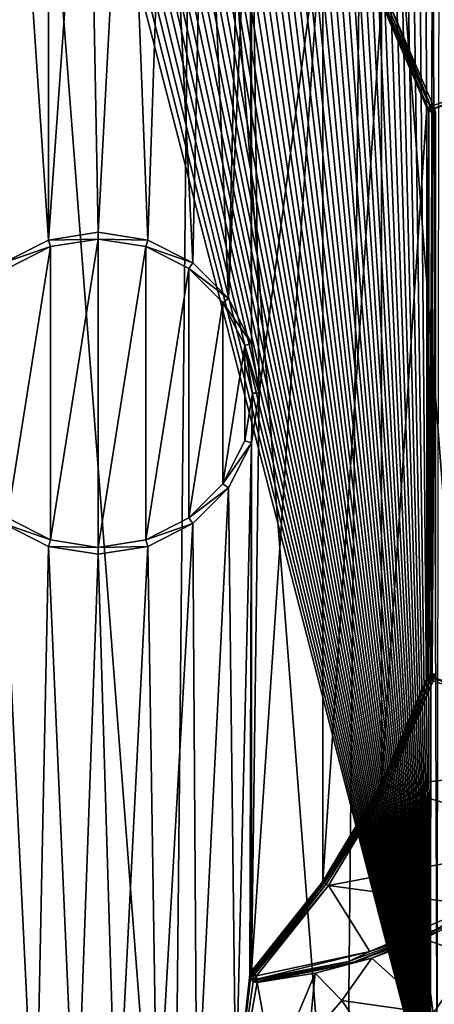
# Model space of a CAD drawing. Extents: x 0 to 500, y -78 to 1266.
# Tile 27 of 197: x 101 to 113, y -63 to -34. Entities that reach past the tile are written whole.
import ezdxf

# ---------------------------------------------------------------- set-up
doc = ezdxf.new("R2010")
doc.units = 0
doc.header["$LTSCALE"] = 65.185185
for name, color, linetype in [('277', 7, 'CONTINUOUS'), ('278', 7, 'CONTINUOUS'), ('282', 7, 'CONTINUOUS'), ('315', 7, 'CONTINUOUS'), ('316', 7, 'CONTINUOUS'), ('317', 7, 'CONTINUOUS'), ('318', 7, 'CONTINUOUS'), ('319', 7, 'CONTINUOUS'), ('321', 7, 'CONTINUOUS'), ('323', 7, 'CONTINUOUS'), ('329', 7, 'CONTINUOUS'), ('331', 7, 'CONTINUOUS'), ('332', 7, 'CONTINUOUS'), ('338', 7, 'CONTINUOUS'), ('342', 7, 'CONTINUOUS'), ('349', 7, 'CONTINUOUS'), ('351', 7, 'CONTINUOUS'), ('352', 7, 'CONTINUOUS'), ('353', 7, 'CONTINUOUS'), ('373', 7, 'CONTINUOUS'), ('374', 7, 'CONTINUOUS'), ('375', 7, 'CONTINUOUS'), ('376', 7, 'CONTINUOUS'), ('377', 7, 'CONTINUOUS'), ('379', 7, 'CONTINUOUS'), ('403', 7, 'CONTINUOUS')]:
    doc.layers.add(name, color=color, linetype=linetype)

msp = doc.modelspace()

# ---------------------------------------------------------------- linework, layer by layer
at = {"layer": '277', "color": 7, "linetype": 'CONTINUOUS'}
for points in [[(100.604, -16.006), (100, -76), (105.176, -75.55), (100.604, -16.006)], [(100.604, -16.006), (105.176, -75.55), (105.77, -16.56), (100.604, -16.006)], [(105.176, -75.55), (110.198, -74.214), (105.77, -16.56), (105.176, -75.55)], [(110.198, -74.214), (110.763, -17.997), (105.77, -16.56), (110.198, -74.214)], [(110.198, -74.214), (114.913, -72.031), (110.763, -17.997), (110.198, -74.214)], [(114.913, -72.031), (115.434, -20.275), (110.763, -17.997), (114.913, -72.031)]]:
    msp.add_3dface(points, dxfattribs=at)
at = {"layer": '278', "color": 7, "linetype": 'CONTINUOUS'}
for points in [[(101.548, -40.53, -19), (100.237, -41.198, -19), (100.443, -24.004, -19), (101.548, -40.53, -19)], [(101.562, -24.084, -19), (101.548, -40.53, -19), (100.443, -24.004, -19), (101.562, -24.084, -19)], [(102.696, -24.281, -19), (101.548, -40.53, -19), (101.562, -24.084, -19), (102.696, -24.281, -19)], [(103, -40.3, -19), (101.548, -40.53, -19), (102.696, -24.281, -19), (103, -40.3, -19)], [(103.835, -24.598, -19), (103, -40.3, -19), (102.696, -24.281, -19), (103.835, -24.598, -19)], [(104.452, -40.53, -19), (103, -40.3, -19), (103.835, -24.598, -19), (104.452, -40.53, -19)], [(104.971, -25.039, -19), (104.452, -40.53, -19), (103.835, -24.598, -19), (104.971, -25.039, -19)], [(105.763, -41.198, -19), (104.452, -40.53, -19), (104.971, -25.039, -19), (105.763, -41.198, -19)], [(106.09, -25.605, -19), (105.763, -41.198, -19), (104.971, -25.039, -19), (106.09, -25.605, -19)], [(106.802, -42.237, -19), (105.763, -41.198, -19), (106.09, -25.605, -19), (106.802, -42.237, -19)], [(107.182, -26.297, -19), (106.802, -42.237, -19), (106.09, -25.605, -19), (107.182, -26.297, -19)], [(107.424, -28.026, -19), (106.802, -42.237, -19), (107.182, -26.297, -19), (107.424, -28.026, -19)], [(107.47, -43.548, -19), (106.802, -42.237, -19), (107.424, -28.026, -19), (107.47, -43.548, -19)], [(107.474, -28.135, -19), (107.47, -43.548, -19), (107.424, -28.026, -19), (107.474, -28.135, -19)], [(107.7, -45, -19), (107.47, -43.548, -19), (107.474, -28.135, -19), (107.7, -45, -19)], [(109.557, -30.744, -19), (107.7, -45, -19), (107.474, -28.135, -19), (109.557, -30.744, -19)], [(107.7, -45, -19), (109.557, -30.744, -19), (107.474, -61.865, -19), (107.7, -45, -19)], [(107.474, -61.865, -19), (109.557, -30.744, -19), (109.557, -59.256, -19), (107.474, -61.865, -19)], [(109.557, -30.744, -19), (111.273, -33.607, -19), (109.557, -59.256, -19), (109.557, -30.744, -19)], [(109.557, -59.256, -19), (111.273, -33.607, -19), (111.273, -56.393, -19), (109.557, -59.256, -19)], [(111.273, -33.607, -19), (112.593, -36.673, -19), (111.273, -56.393, -19), (111.273, -33.607, -19)], [(111.273, -56.393, -19), (112.593, -36.673, -19), (112.593, -53.327, -19), (111.273, -56.393, -19)], [(112.593, -36.673, -19), (112.651, -36.758, -19), (112.593, -53.327, -19), (112.593, -36.673, -19)], [(112.593, -53.327, -19), (112.651, -36.758, -19), (112.651, -53.242, -19), (112.593, -53.327, -19)], [(112.651, -36.758, -19), (112.744, -36.803, -19), (112.651, -53.242, -19), (112.651, -36.758, -19)], [(112.651, -53.242, -19), (112.744, -36.803, -19), (112.744, -53.197, -19), (112.651, -53.242, -19)], [(112.744, -36.803, -19), (112.846, -36.796, -19), (112.744, -53.197, -19), (112.744, -36.803, -19)], [(112.744, -53.197, -19), (112.846, -36.796, -19), (112.846, -53.204, -19), (112.744, -53.197, -19)], [(101.609, -40.72, -19), (103, -40.5, -19), (101.609, -49.28, -19), (101.609, -40.72, -19)], [(101.609, -49.28, -19), (103, -40.5, -19), (103, -49.5, -19), (101.609, -49.28, -19)], [(103, -40.5, -19), (104.391, -40.72, -19), (103, -49.5, -19), (103, -40.5, -19)], [(100.355, -41.359, -19), (101.609, -40.72, -19), (100.355, -48.641, -19), (100.355, -41.359, -19)], [(100.355, -48.641, -19), (101.609, -40.72, -19), (101.609, -49.28, -19), (100.355, -48.641, -19)], [(103, -49.5, -19), (104.391, -40.72, -19), (104.391, -49.28, -19), (103, -49.5, -19)], [(104.391, -40.72, -19), (105.645, -41.359, -19), (104.391, -49.28, -19), (104.391, -40.72, -19)], [(104.391, -49.28, -19), (105.645, -41.359, -19), (105.645, -48.641, -19), (104.391, -49.28, -19)], [(105.645, -41.359, -19), (106.641, -42.355, -19), (105.645, -48.641, -19), (105.645, -41.359, -19)], [(105.645, -48.641, -19), (106.641, -42.355, -19), (106.641, -47.645, -19), (105.645, -48.641, -19)], [(106.641, -42.355, -19), (107.28, -43.609, -19), (106.641, -47.645, -19), (106.641, -42.355, -19)], [(106.641, -47.645, -19), (107.28, -43.609, -19), (107.28, -46.391, -19), (106.641, -47.645, -19)], [(107.28, -43.609, -19), (107.5, -45, -19), (107.28, -46.391, -19), (107.28, -43.609, -19)], [(107.47, -46.452, -19), (107.7, -45, -19), (107.474, -61.865, -19), (107.47, -46.452, -19)], [(106.802, -47.763, -19), (107.47, -46.452, -19), (107.021, -65.683, -19), (106.802, -47.763, -19)], [(107.021, -65.683, -19), (107.47, -46.452, -19), (107.424, -61.974, -19), (107.021, -65.683, -19)], [(107.424, -61.974, -19), (107.47, -46.452, -19), (107.474, -61.865, -19), (107.424, -61.974, -19)], [(105.763, -48.802, -19), (106.802, -47.763, -19), (105.883, -66.403, -19), (105.763, -48.802, -19)], [(105.883, -66.403, -19), (106.802, -47.763, -19), (107.021, -65.683, -19), (105.883, -66.403, -19)], [(100, -68, -19), (100.237, -48.802, -19), (101.166, -67.939, -19), (100, -68, -19)], [(100.237, -48.802, -19), (101.548, -49.47, -19), (101.166, -67.939, -19), (100.237, -48.802, -19)], [(104.452, -49.47, -19), (105.763, -48.802, -19), (104.717, -66.987, -19), (104.452, -49.47, -19)], [(104.717, -66.987, -19), (105.763, -48.802, -19), (105.883, -66.403, -19), (104.717, -66.987, -19)], [(101.166, -67.939, -19), (101.548, -49.47, -19), (102.347, -67.752, -19), (101.166, -67.939, -19)], [(101.548, -49.47, -19), (103, -49.7, -19), (102.347, -67.752, -19), (101.548, -49.47, -19)], [(102.347, -67.752, -19), (103, -49.7, -19), (103.534, -67.436, -19), (102.347, -67.752, -19)], [(103, -49.7, -19), (104.452, -49.47, -19), (103.534, -67.436, -19), (103, -49.7, -19)], [(103.534, -67.436, -19), (104.452, -49.47, -19), (104.717, -66.987, -19), (103.534, -67.436, -19)], [(110.986, -61.486, -19), (110.109, -62.728, -19), (109.332, -61.925, -19), (110.986, -61.486, -19)], [(107.444, -62.091, -19), (107.021, -65.683, -19), (107.424, -61.974, -19), (107.444, -62.091, -19)], [(109.332, -61.925, -19), (108.114, -64.829, -19), (107.644, -62.199, -19), (109.332, -61.925, -19)], [(109.148, -63.842, -19), (108.114, -64.829, -19), (109.332, -61.925, -19), (109.148, -63.842, -19)], [(110.109, -62.728, -19), (109.148, -63.842, -19), (109.332, -61.925, -19), (110.109, -62.728, -19)], [(107.527, -62.176, -19), (107.021, -65.683, -19), (107.444, -62.091, -19), (107.527, -62.176, -19)], [(107.644, -62.199, -19), (107.021, -65.683, -19), (107.527, -62.176, -19), (107.644, -62.199, -19)], [(108.114, -64.829, -19), (107.021, -65.683, -19), (107.644, -62.199, -19), (108.114, -64.829, -19)]]:
    msp.add_3dface(points, dxfattribs=at)
at = {"layer": '282', "color": 7, "linetype": 'CONTINUOUS'}
for points in [[(113.996, -60.2, -18.838), (113.91, -61.431, -18.748), (112.498, -60.925, -18.958), (113.996, -60.2, -18.838)], [(112.774, -63.109, -18.758), (110.986, -61.486, -19), (112.498, -60.925, -18.958), (112.774, -63.109, -18.758)], [(113.91, -61.431, -18.748), (112.774, -63.109, -18.758), (112.498, -60.925, -18.958), (113.91, -61.431, -18.748)], [(110.109, -62.728, -19), (110.986, -61.486, -19), (112.774, -63.109, -18.758), (110.109, -62.728, -19)], [(113.91, -61.431, -18.748), (114.977, -64.058, -18.026), (112.774, -63.109, -18.758), (113.91, -61.431, -18.748)], [(109.148, -63.842, -19), (110.109, -62.728, -19), (111.446, -64.685, -18.768), (109.148, -63.842, -19)], [(110.109, -62.728, -19), (112.774, -63.109, -18.758), (111.446, -64.685, -18.768), (110.109, -62.728, -19)]]:
    msp.add_3dface(points, dxfattribs=at)
at = {"layer": '315', "color": 7, "linetype": 'CONTINUOUS'}
for points in [[(103, -40.3, -18.8), (103, -40.5, -18.8), (101.548, -40.53, -18.8), (103, -40.3, -18.8)], [(103, -40.5, -18.8), (101.609, -40.72, -18.8), (101.548, -40.53, -18.8), (103, -40.5, -18.8)], [(104.452, -40.53, -18.8), (103, -40.5, -18.8), (103, -40.3, -18.8), (104.452, -40.53, -18.8)], [(104.391, -40.72, -18.8), (103, -40.5, -18.8), (104.452, -40.53, -18.8), (104.391, -40.72, -18.8)], [(101.548, -40.53, -18.8), (101.609, -40.72, -18.8), (100.237, -41.198, -18.8), (101.548, -40.53, -18.8)], [(101.609, -40.72, -18.8), (100.355, -41.359, -18.8), (100.237, -41.198, -18.8), (101.609, -40.72, -18.8)], [(105.763, -41.198, -18.8), (104.391, -40.72, -18.8), (104.452, -40.53, -18.8), (105.763, -41.198, -18.8)], [(105.645, -41.359, -18.8), (104.391, -40.72, -18.8), (105.763, -41.198, -18.8), (105.645, -41.359, -18.8)], [(106.802, -42.237, -18.8), (105.645, -41.359, -18.8), (105.763, -41.198, -18.8), (106.802, -42.237, -18.8)], [(106.641, -42.355, -18.8), (105.645, -41.359, -18.8), (106.802, -42.237, -18.8), (106.641, -42.355, -18.8)], [(107.47, -43.548, -18.8), (106.641, -42.355, -18.8), (106.802, -42.237, -18.8), (107.47, -43.548, -18.8)], [(107.28, -43.609, -18.8), (106.641, -42.355, -18.8), (107.47, -43.548, -18.8), (107.28, -43.609, -18.8)], [(107.7, -45, -18.8), (107.28, -43.609, -18.8), (107.47, -43.548, -18.8), (107.7, -45, -18.8)], [(107.5, -45, -18.8), (107.28, -43.609, -18.8), (107.7, -45, -18.8), (107.5, -45, -18.8)], [(107.28, -46.391, -18.8), (107.5, -45, -18.8), (107.47, -46.452, -18.8), (107.28, -46.391, -18.8)], [(107.47, -46.452, -18.8), (107.5, -45, -18.8), (107.7, -45, -18.8), (107.47, -46.452, -18.8)], [(106.641, -47.645, -18.8), (107.28, -46.391, -18.8), (107.47, -46.452, -18.8), (106.641, -47.645, -18.8)], [(106.802, -47.763, -18.8), (106.641, -47.645, -18.8), (107.47, -46.452, -18.8), (106.802, -47.763, -18.8)], [(105.645, -48.641, -18.8), (106.641, -47.645, -18.8), (106.802, -47.763, -18.8), (105.645, -48.641, -18.8)], [(105.763, -48.802, -18.8), (105.645, -48.641, -18.8), (106.802, -47.763, -18.8), (105.763, -48.802, -18.8)], [(100.355, -48.641, -18.8), (101.609, -49.28, -18.8), (100.237, -48.802, -18.8), (100.355, -48.641, -18.8)], [(100.237, -48.802, -18.8), (101.609, -49.28, -18.8), (101.548, -49.47, -18.8), (100.237, -48.802, -18.8)], [(104.391, -49.28, -18.8), (105.645, -48.641, -18.8), (105.763, -48.802, -18.8), (104.391, -49.28, -18.8)], [(104.452, -49.47, -18.8), (104.391, -49.28, -18.8), (105.763, -48.802, -18.8), (104.452, -49.47, -18.8)], [(101.609, -49.28, -18.8), (103, -49.5, -18.8), (101.548, -49.47, -18.8), (101.609, -49.28, -18.8)], [(103, -49.5, -18.8), (104.391, -49.28, -18.8), (104.452, -49.47, -18.8), (103, -49.5, -18.8)], [(101.548, -49.47, -18.8), (103, -49.5, -18.8), (103, -49.7, -18.8), (101.548, -49.47, -18.8)], [(103, -49.7, -18.8), (103, -49.5, -18.8), (104.452, -49.47, -18.8), (103, -49.7, -18.8)]]:
    msp.add_3dface(points, dxfattribs=at)
at = {"layer": '316', "color": 7, "linetype": 'CONTINUOUS'}
for points in [[(107.28, -46.391, -19), (107.5, -45, -19), (107.28, -46.391, -18.8), (107.28, -46.391, -19)], [(107.5, -45, -19), (107.5, -45, -18.8), (107.28, -46.391, -18.8), (107.5, -45, -19)], [(106.641, -47.645, -19), (107.28, -46.391, -19), (106.641, -47.645, -18.8), (106.641, -47.645, -19)], [(107.28, -46.391, -19), (107.28, -46.391, -18.8), (106.641, -47.645, -18.8), (107.28, -46.391, -19)], [(105.645, -48.641, -19), (106.641, -47.645, -19), (105.645, -48.641, -18.8), (105.645, -48.641, -19)], [(106.641, -47.645, -19), (106.641, -47.645, -18.8), (105.645, -48.641, -18.8), (106.641, -47.645, -19)], [(100.355, -48.641, -19), (101.609, -49.28, -19), (100.355, -48.641, -18.8), (100.355, -48.641, -19)], [(101.609, -49.28, -19), (101.609, -49.28, -18.8), (100.355, -48.641, -18.8), (101.609, -49.28, -19)], [(104.391, -49.28, -19), (105.645, -48.641, -19), (104.391, -49.28, -18.8), (104.391, -49.28, -19)], [(105.645, -48.641, -19), (105.645, -48.641, -18.8), (104.391, -49.28, -18.8), (105.645, -48.641, -19)], [(101.609, -49.28, -19), (103, -49.5, -19), (101.609, -49.28, -18.8), (101.609, -49.28, -19)], [(103, -49.5, -19), (103, -49.5, -18.8), (101.609, -49.28, -18.8), (103, -49.5, -19)], [(103, -49.5, -19), (104.391, -49.28, -19), (103, -49.5, -18.8), (103, -49.5, -19)], [(104.391, -49.28, -19), (104.391, -49.28, -18.8), (103, -49.5, -18.8), (104.391, -49.28, -19)]]:
    msp.add_3dface(points, dxfattribs=at)
at = {"layer": '317', "color": 7, "linetype": 'CONTINUOUS'}
for points in [[(103, -40.5, -19), (101.609, -40.72, -19), (103, -40.5, -18.8), (103, -40.5, -19)], [(101.609, -40.72, -19), (101.609, -40.72, -18.8), (103, -40.5, -18.8), (101.609, -40.72, -19)], [(104.391, -40.72, -19), (103, -40.5, -19), (104.391, -40.72, -18.8), (104.391, -40.72, -19)], [(103, -40.5, -19), (103, -40.5, -18.8), (104.391, -40.72, -18.8), (103, -40.5, -19)], [(101.609, -40.72, -19), (100.355, -41.359, -19), (101.609, -40.72, -18.8), (101.609, -40.72, -19)], [(100.355, -41.359, -19), (100.355, -41.359, -18.8), (101.609, -40.72, -18.8), (100.355, -41.359, -19)], [(105.645, -41.359, -19), (104.391, -40.72, -19), (105.645, -41.359, -18.8), (105.645, -41.359, -19)], [(104.391, -40.72, -19), (104.391, -40.72, -18.8), (105.645, -41.359, -18.8), (104.391, -40.72, -19)], [(106.641, -42.355, -19), (105.645, -41.359, -19), (106.641, -42.355, -18.8), (106.641, -42.355, -19)], [(105.645, -41.359, -19), (105.645, -41.359, -18.8), (106.641, -42.355, -18.8), (105.645, -41.359, -19)], [(107.28, -43.609, -19), (106.641, -42.355, -19), (107.28, -43.609, -18.8), (107.28, -43.609, -19)], [(106.641, -42.355, -19), (106.641, -42.355, -18.8), (107.28, -43.609, -18.8), (106.641, -42.355, -19)], [(107.5, -45, -19), (107.28, -43.609, -19), (107.5, -45, -18.8), (107.5, -45, -19)], [(107.28, -43.609, -19), (107.28, -43.609, -18.8), (107.5, -45, -18.8), (107.28, -43.609, -19)]]:
    msp.add_3dface(points, dxfattribs=at)
at = {"layer": '318', "color": 7, "linetype": 'CONTINUOUS'}
for points in [[(101.548, -40.53, -19), (103, -40.3, -19), (101.548, -40.53, -18.8), (101.548, -40.53, -19)], [(103, -40.3, -19), (103, -40.3, -18.8), (101.548, -40.53, -18.8), (103, -40.3, -19)], [(103, -40.3, -19), (104.452, -40.53, -19), (103, -40.3, -18.8), (103, -40.3, -19)], [(104.452, -40.53, -19), (104.452, -40.53, -18.8), (103, -40.3, -18.8), (104.452, -40.53, -19)], [(100.237, -41.198, -19), (101.548, -40.53, -19), (100.237, -41.198, -18.8), (100.237, -41.198, -19)], [(101.548, -40.53, -19), (101.548, -40.53, -18.8), (100.237, -41.198, -18.8), (101.548, -40.53, -19)], [(104.452, -40.53, -19), (105.763, -41.198, -19), (104.452, -40.53, -18.8), (104.452, -40.53, -19)], [(105.763, -41.198, -19), (105.763, -41.198, -18.8), (104.452, -40.53, -18.8), (105.763, -41.198, -19)], [(105.763, -41.198, -19), (106.802, -42.237, -19), (105.763, -41.198, -18.8), (105.763, -41.198, -19)], [(106.802, -42.237, -19), (106.802, -42.237, -18.8), (105.763, -41.198, -18.8), (106.802, -42.237, -19)], [(106.802, -42.237, -19), (107.47, -43.548, -19), (106.802, -42.237, -18.8), (106.802, -42.237, -19)], [(107.47, -43.548, -19), (107.47, -43.548, -18.8), (106.802, -42.237, -18.8), (107.47, -43.548, -19)], [(107.47, -43.548, -19), (107.7, -45, -19), (107.47, -43.548, -18.8), (107.47, -43.548, -19)], [(107.7, -45, -19), (107.7, -45, -18.8), (107.47, -43.548, -18.8), (107.7, -45, -19)]]:
    msp.add_3dface(points, dxfattribs=at)
at = {"layer": '319', "color": 7, "linetype": 'CONTINUOUS'}
for points in [[(107.7, -45, -19), (107.47, -46.452, -19), (107.7, -45, -18.8), (107.7, -45, -19)], [(107.47, -46.452, -19), (107.47, -46.452, -18.8), (107.7, -45, -18.8), (107.47, -46.452, -19)], [(107.47, -46.452, -19), (106.802, -47.763, -19), (107.47, -46.452, -18.8), (107.47, -46.452, -19)], [(106.802, -47.763, -19), (106.802, -47.763, -18.8), (107.47, -46.452, -18.8), (106.802, -47.763, -19)], [(106.802, -47.763, -19), (105.763, -48.802, -19), (106.802, -47.763, -18.8), (106.802, -47.763, -19)], [(105.763, -48.802, -19), (105.763, -48.802, -18.8), (106.802, -47.763, -18.8), (105.763, -48.802, -19)], [(101.548, -49.47, -19), (100.237, -48.802, -19), (101.548, -49.47, -18.8), (101.548, -49.47, -19)], [(100.237, -48.802, -19), (100.237, -48.802, -18.8), (101.548, -49.47, -18.8), (100.237, -48.802, -19)], [(105.763, -48.802, -19), (104.452, -49.47, -19), (105.763, -48.802, -18.8), (105.763, -48.802, -19)], [(104.452, -49.47, -19), (104.452, -49.47, -18.8), (105.763, -48.802, -18.8), (104.452, -49.47, -19)], [(103, -49.7, -19), (101.548, -49.47, -19), (103, -49.7, -18.8), (103, -49.7, -19)], [(101.548, -49.47, -19), (101.548, -49.47, -18.8), (103, -49.7, -18.8), (101.548, -49.47, -19)], [(104.452, -49.47, -19), (103, -49.7, -19), (104.452, -49.47, -18.8), (104.452, -49.47, -19)], [(103, -49.7, -19), (103, -49.7, -18.8), (104.452, -49.47, -18.8), (103, -49.7, -19)]]:
    msp.add_3dface(points, dxfattribs=at)
at = {"layer": '321', "color": 7, "linetype": 'CONTINUOUS'}
for points in [[(119.158, -34.411, -20), (111.453, -33.519, -20), (116.812, -31.975, -20), (119.158, -34.411, -20)], [(112.781, -36.607, -20), (111.453, -33.519, -20), (119.158, -34.411, -20), (112.781, -36.607, -20)]]:
    msp.add_3dface(points, dxfattribs=at)
at = {"layer": '323', "color": 7, "linetype": 'CONTINUOUS'}
for points in [[(112.593, -36.673, -19), (111.273, -33.607, -19), (112.593, -36.673, -19.8), (112.593, -36.673, -19)], [(112.593, -36.673, -19.8), (111.273, -33.607, -19), (111.275, -33.61, -19.8), (112.593, -36.673, -19.8)]]:
    msp.add_3dface(points, dxfattribs=at)
at = {"layer": '329', "color": 7, "linetype": 'CONTINUOUS'}
for points in [[(112.781, -53.393, -20), (119.158, -55.589, -20), (111.453, -56.481, -20), (112.781, -53.393, -20)], [(111.453, -56.481, -20), (119.158, -55.589, -20), (116.812, -58.025, -20), (111.453, -56.481, -20)], [(109.721, -59.37, -20), (111.453, -56.481, -20), (116.812, -58.025, -20), (109.721, -59.37, -20)], [(114.033, -59.952, -20), (109.721, -59.37, -20), (116.812, -58.025, -20), (114.033, -59.952, -20)], [(107.622, -62, -20), (109.721, -59.37, -20), (110.929, -61.295, -20), (107.622, -62, -20)], [(110.929, -61.295, -20), (109.721, -59.37, -20), (114.033, -59.952, -20), (110.929, -61.295, -20)]]:
    msp.add_3dface(points, dxfattribs=at)
at = {"layer": '331', "color": 7, "linetype": 'CONTINUOUS'}
for points in [[(111.273, -56.393, -19), (112.593, -53.327, -19), (111.275, -56.39, -19.8), (111.273, -56.393, -19)], [(111.275, -56.39, -19.8), (112.593, -53.327, -19), (112.593, -53.327, -19.8), (111.275, -56.39, -19.8)], [(109.557, -59.256, -19.8), (111.273, -56.393, -19), (111.275, -56.39, -19.8), (109.557, -59.256, -19.8)], [(109.557, -59.256, -19), (111.273, -56.393, -19), (109.557, -59.256, -19.8), (109.557, -59.256, -19)], [(107.474, -61.865, -19), (109.557, -59.256, -19), (107.474, -61.865, -19.8), (107.474, -61.865, -19)], [(107.474, -61.865, -19.8), (109.557, -59.256, -19), (109.557, -59.256, -19.8), (107.474, -61.865, -19.8)]]:
    msp.add_3dface(points, dxfattribs=at)
at = {"layer": '332', "color": 7, "linetype": 'CONTINUOUS'}
for points in [[(114.13, -60.127, -19.8), (112.498, -60.925, -18.958), (110.99, -61.485, -19.8), (114.13, -60.127, -19.8)], [(113.996, -60.2, -18.838), (112.498, -60.925, -18.958), (114.13, -60.127, -19.8), (113.996, -60.2, -18.838)], [(112.498, -60.925, -18.958), (110.986, -61.486, -19), (110.99, -61.485, -19.8), (112.498, -60.925, -18.958)], [(109.332, -61.925, -19), (107.644, -62.199, -19), (110.99, -61.485, -19.8), (109.332, -61.925, -19)], [(110.99, -61.485, -19.8), (107.644, -62.199, -19), (107.644, -62.199, -19.8), (110.99, -61.485, -19.8)], [(110.986, -61.486, -19), (109.332, -61.925, -19), (110.99, -61.485, -19.8), (110.986, -61.486, -19)]]:
    msp.add_3dface(points, dxfattribs=at)
at = {"layer": '338', "color": 7, "linetype": 'CONTINUOUS'}
for points in [[(107.424, -61.974, -19), (107.474, -61.865, -19), (107.424, -61.973, -19.8), (107.424, -61.974, -19)], [(107.474, -61.865, -19), (107.474, -61.865, -19.8), (107.424, -61.973, -19.8), (107.474, -61.865, -19)], [(107.444, -62.091, -19.8), (107.424, -61.974, -19), (107.424, -61.973, -19.8), (107.444, -62.091, -19.8)], [(107.444, -62.091, -19), (107.424, -61.974, -19), (107.444, -62.091, -19.8), (107.444, -62.091, -19)], [(107.527, -62.176, -19), (107.444, -62.091, -19), (107.527, -62.176, -19.8), (107.527, -62.176, -19)], [(107.527, -62.176, -19.8), (107.444, -62.091, -19), (107.444, -62.091, -19.8), (107.527, -62.176, -19.8)], [(107.644, -62.199, -19), (107.527, -62.176, -19), (107.644, -62.199, -19.8), (107.644, -62.199, -19)], [(107.644, -62.199, -19.8), (107.527, -62.176, -19), (107.527, -62.176, -19.8), (107.644, -62.199, -19.8)]]:
    msp.add_3dface(points, dxfattribs=at)
at = {"layer": '342', "color": 7, "linetype": 'CONTINUOUS'}
for points in [[(112.651, -36.758, -19), (112.593, -36.673, -19), (112.651, -36.758, -19.8), (112.651, -36.758, -19)], [(112.593, -36.673, -19), (112.593, -36.673, -19.8), (112.651, -36.758, -19.8), (112.593, -36.673, -19)], [(112.744, -36.803, -19), (112.651, -36.758, -19), (112.744, -36.803, -19.8), (112.744, -36.803, -19)], [(112.744, -36.803, -19.8), (112.651, -36.758, -19), (112.651, -36.758, -19.8), (112.744, -36.803, -19.8)], [(112.846, -36.796, -19), (112.744, -36.803, -19), (112.846, -36.796, -19.8), (112.846, -36.796, -19)], [(112.846, -36.796, -19.8), (112.744, -36.803, -19), (112.744, -36.803, -19.8), (112.846, -36.796, -19.8)]]:
    msp.add_3dface(points, dxfattribs=at)
at = {"layer": '349', "color": 7, "linetype": 'CONTINUOUS'}
for points in [[(112.593, -53.327, -19), (112.651, -53.242, -19), (112.593, -53.327, -19.8), (112.593, -53.327, -19)], [(112.593, -53.327, -19.8), (112.651, -53.242, -19), (112.651, -53.242, -19.8), (112.593, -53.327, -19.8)], [(112.651, -53.242, -19), (112.744, -53.197, -19), (112.651, -53.242, -19.8), (112.651, -53.242, -19)], [(112.651, -53.242, -19.8), (112.744, -53.197, -19), (112.744, -53.197, -19.8), (112.651, -53.242, -19.8)], [(112.744, -53.197, -19), (112.846, -53.204, -19), (112.744, -53.197, -19.8), (112.744, -53.197, -19)], [(112.846, -53.204, -19), (112.846, -53.204, -19.8), (112.744, -53.197, -19.8), (112.846, -53.204, -19)]]:
    msp.add_3dface(points, dxfattribs=at)
at = {"layer": '351', "color": 7, "linetype": 'CONTINUOUS'}
for points in [[(112.593, -36.673, -19.8), (111.275, -33.61, -19.8), (111.288, -33.603, -19.877), (112.593, -36.673, -19.8)], [(111.288, -33.603, -19.877), (111.327, -33.583, -19.941), (112.618, -36.665, -19.9), (111.288, -33.603, -19.877)], [(112.593, -36.673, -19.8), (111.288, -33.603, -19.877), (112.599, -36.671, -19.852), (112.593, -36.673, -19.8)], [(112.599, -36.671, -19.852), (111.288, -33.603, -19.877), (112.618, -36.665, -19.9), (112.599, -36.671, -19.852)], [(111.327, -33.583, -19.941), (111.385, -33.554, -19.985), (112.687, -36.64, -19.973), (111.327, -33.583, -19.941)], [(112.618, -36.665, -19.9), (111.327, -33.583, -19.941), (112.687, -36.64, -19.973), (112.618, -36.665, -19.9)], [(111.385, -33.554, -19.985), (111.453, -33.519, -20), (112.711, -36.631, -19.986), (111.385, -33.554, -19.985)], [(112.687, -36.64, -19.973), (111.385, -33.554, -19.985), (112.711, -36.631, -19.986), (112.687, -36.64, -19.973)], [(111.453, -33.519, -20), (112.781, -36.607, -20), (112.711, -36.631, -19.986), (111.453, -33.519, -20)]]:
    msp.add_3dface(points, dxfattribs=at)
at = {"layer": '352', "color": 7, "linetype": 'CONTINUOUS'}
for points in [[(112.651, -36.758, -19.8), (112.593, -36.673, -19.8), (112.599, -36.671, -19.852), (112.651, -36.758, -19.8)], [(112.599, -36.671, -19.852), (112.618, -36.665, -19.9), (112.658, -36.743, -19.881), (112.599, -36.671, -19.852)], [(112.651, -36.758, -19.8), (112.599, -36.671, -19.852), (112.658, -36.743, -19.881), (112.651, -36.758, -19.8)], [(112.618, -36.665, -19.9), (112.687, -36.64, -19.973), (112.68, -36.698, -19.946), (112.618, -36.665, -19.9)], [(112.618, -36.665, -19.9), (112.68, -36.698, -19.946), (112.658, -36.743, -19.881), (112.618, -36.665, -19.9)], [(112.744, -36.803, -19.8), (112.651, -36.758, -19.8), (112.658, -36.743, -19.881), (112.744, -36.803, -19.8)], [(112.68, -36.698, -19.946), (112.773, -36.743, -19.946), (112.658, -36.743, -19.881), (112.68, -36.698, -19.946)], [(112.751, -36.787, -19.88), (112.744, -36.803, -19.8), (112.658, -36.743, -19.881), (112.751, -36.787, -19.88)], [(112.773, -36.743, -19.946), (112.751, -36.787, -19.88), (112.658, -36.743, -19.881), (112.773, -36.743, -19.946)], [(112.687, -36.64, -19.973), (112.711, -36.631, -19.986), (112.68, -36.698, -19.946), (112.687, -36.64, -19.973)], [(112.711, -36.631, -19.986), (112.805, -36.677, -19.986), (112.68, -36.698, -19.946), (112.711, -36.631, -19.986)], [(112.805, -36.677, -19.986), (112.773, -36.743, -19.946), (112.68, -36.698, -19.946), (112.805, -36.677, -19.986)], [(112.711, -36.631, -19.986), (112.781, -36.607, -20), (112.805, -36.677, -19.986), (112.711, -36.631, -19.986)], [(112.773, -36.743, -19.946), (112.838, -36.771, -19.9), (112.751, -36.787, -19.88), (112.773, -36.743, -19.946)], [(112.838, -36.771, -19.9), (112.844, -36.79, -19.852), (112.751, -36.787, -19.88), (112.838, -36.771, -19.9)], [(112.805, -36.677, -19.986), (112.814, -36.701, -19.973), (112.773, -36.743, -19.946), (112.805, -36.677, -19.986)], [(112.814, -36.701, -19.973), (112.838, -36.771, -19.9), (112.773, -36.743, -19.946), (112.814, -36.701, -19.973)], [(112.846, -36.796, -19.8), (112.744, -36.803, -19.8), (112.751, -36.787, -19.88), (112.846, -36.796, -19.8)], [(112.844, -36.79, -19.852), (112.846, -36.796, -19.8), (112.751, -36.787, -19.88), (112.844, -36.79, -19.852)]]:
    msp.add_3dface(points, dxfattribs=at)
at = {"layer": '353', "color": 7, "linetype": 'CONTINUOUS'}
for points in [[(112.781, -36.607, -20), (119.158, -34.411, -20), (119.175, -34.462, -19.993), (112.781, -36.607, -20)], [(112.805, -36.677, -19.986), (112.781, -36.607, -20), (119.175, -34.462, -19.993), (112.805, -36.677, -19.986)], [(119.191, -34.509, -19.971), (112.805, -36.677, -19.986), (119.175, -34.462, -19.993), (119.191, -34.509, -19.971)], [(112.814, -36.701, -19.973), (112.805, -36.677, -19.986), (119.191, -34.509, -19.971), (112.814, -36.701, -19.973)]]:
    msp.add_3dface(points, dxfattribs=at)
at = {"layer": '373', "color": 7, "linetype": 'CONTINUOUS'}
for points in [[(119.158, -55.589, -20), (112.781, -53.393, -20), (112.805, -53.323, -19.986), (119.158, -55.589, -20)], [(112.814, -53.299, -19.973), (119.175, -55.538, -19.993), (112.805, -53.323, -19.986), (112.814, -53.299, -19.973)], [(119.175, -55.538, -19.993), (119.158, -55.589, -20), (112.805, -53.323, -19.986), (119.175, -55.538, -19.993)]]:
    msp.add_3dface(points, dxfattribs=at)
at = {"layer": '374', "color": 7, "linetype": 'CONTINUOUS'}
for points in [[(112.593, -53.327, -19.8), (112.651, -53.242, -19.8), (112.658, -53.257, -19.88), (112.593, -53.327, -19.8)], [(112.599, -53.329, -19.852), (112.593, -53.327, -19.8), (112.658, -53.257, -19.88), (112.599, -53.329, -19.852)], [(112.618, -53.335, -19.9), (112.599, -53.329, -19.852), (112.658, -53.257, -19.88), (112.618, -53.335, -19.9)], [(112.68, -53.302, -19.946), (112.618, -53.335, -19.9), (112.658, -53.257, -19.88), (112.68, -53.302, -19.946)], [(112.687, -53.36, -19.973), (112.618, -53.335, -19.9), (112.68, -53.302, -19.946), (112.687, -53.36, -19.973)], [(112.651, -53.242, -19.8), (112.744, -53.197, -19.8), (112.751, -53.213, -19.881), (112.651, -53.242, -19.8)], [(112.658, -53.257, -19.88), (112.651, -53.242, -19.8), (112.751, -53.213, -19.881), (112.658, -53.257, -19.88)], [(112.68, -53.302, -19.946), (112.658, -53.257, -19.88), (112.751, -53.213, -19.881), (112.68, -53.302, -19.946)], [(112.773, -53.257, -19.946), (112.68, -53.302, -19.946), (112.751, -53.213, -19.881), (112.773, -53.257, -19.946)], [(112.711, -53.368, -19.986), (112.68, -53.302, -19.946), (112.773, -53.257, -19.946), (112.711, -53.368, -19.986)], [(112.711, -53.368, -19.986), (112.687, -53.36, -19.973), (112.68, -53.302, -19.946), (112.711, -53.368, -19.986)], [(112.805, -53.323, -19.986), (112.711, -53.368, -19.986), (112.773, -53.257, -19.946), (112.805, -53.323, -19.986)], [(112.805, -53.323, -19.986), (112.781, -53.393, -20), (112.711, -53.368, -19.986), (112.805, -53.323, -19.986)], [(112.744, -53.197, -19.8), (112.846, -53.204, -19.8), (112.844, -53.21, -19.852), (112.744, -53.197, -19.8)], [(112.744, -53.197, -19.8), (112.844, -53.21, -19.852), (112.751, -53.213, -19.881), (112.744, -53.197, -19.8)], [(112.844, -53.21, -19.852), (112.838, -53.229, -19.9), (112.751, -53.213, -19.881), (112.844, -53.21, -19.852)], [(112.838, -53.229, -19.9), (112.773, -53.257, -19.946), (112.751, -53.213, -19.881), (112.838, -53.229, -19.9)], [(112.838, -53.229, -19.9), (112.814, -53.299, -19.973), (112.773, -53.257, -19.946), (112.838, -53.229, -19.9)], [(112.814, -53.299, -19.973), (112.805, -53.323, -19.986), (112.773, -53.257, -19.946), (112.814, -53.299, -19.973)]]:
    msp.add_3dface(points, dxfattribs=at)
at = {"layer": '375', "color": 7, "linetype": 'CONTINUOUS'}
for points in [[(111.275, -56.39, -19.8), (112.593, -53.327, -19.8), (112.599, -53.329, -19.852), (111.275, -56.39, -19.8)], [(111.275, -56.39, -19.8), (112.599, -53.329, -19.852), (111.288, -56.397, -19.877), (111.275, -56.39, -19.8)], [(112.599, -53.329, -19.852), (112.618, -53.335, -19.9), (111.288, -56.397, -19.877), (112.599, -53.329, -19.852)], [(112.618, -53.335, -19.9), (111.327, -56.417, -19.941), (111.288, -56.397, -19.877), (112.618, -53.335, -19.9)], [(112.618, -53.335, -19.9), (112.687, -53.36, -19.973), (111.327, -56.417, -19.941), (112.618, -53.335, -19.9)], [(112.687, -53.36, -19.973), (111.385, -56.446, -19.985), (111.327, -56.417, -19.941), (112.687, -53.36, -19.973)], [(112.687, -53.36, -19.973), (112.711, -53.368, -19.986), (111.385, -56.446, -19.985), (112.687, -53.36, -19.973)], [(112.711, -53.368, -19.986), (112.781, -53.393, -20), (111.385, -56.446, -19.985), (112.711, -53.368, -19.986)], [(112.781, -53.393, -20), (111.453, -56.481, -20), (111.385, -56.446, -19.985), (112.781, -53.393, -20)], [(109.557, -59.256, -19.8), (111.275, -56.39, -19.8), (111.288, -56.397, -19.877), (109.557, -59.256, -19.8)], [(109.569, -59.265, -19.877), (109.557, -59.256, -19.8), (111.288, -56.397, -19.877), (109.569, -59.265, -19.877)], [(111.327, -56.417, -19.941), (109.569, -59.265, -19.877), (111.288, -56.397, -19.877), (111.327, -56.417, -19.941)], [(109.605, -59.29, -19.941), (109.569, -59.265, -19.877), (111.327, -56.417, -19.941), (109.605, -59.29, -19.941)], [(111.385, -56.446, -19.985), (109.605, -59.29, -19.941), (111.327, -56.417, -19.941), (111.385, -56.446, -19.985)], [(109.658, -59.327, -19.985), (109.605, -59.29, -19.941), (111.385, -56.446, -19.985), (109.658, -59.327, -19.985)], [(111.453, -56.481, -20), (109.658, -59.327, -19.985), (111.385, -56.446, -19.985), (111.453, -56.481, -20)], [(111.453, -56.481, -20), (109.721, -59.37, -20), (109.658, -59.327, -19.985), (111.453, -56.481, -20)], [(107.474, -61.865, -19.8), (109.557, -59.256, -19.8), (109.569, -59.265, -19.877), (107.474, -61.865, -19.8)], [(107.474, -61.865, -19.8), (109.569, -59.265, -19.877), (107.478, -61.869, -19.847), (107.474, -61.865, -19.8)], [(107.478, -61.869, -19.847), (109.569, -59.265, -19.877), (107.485, -61.876, -19.877), (107.478, -61.869, -19.847)], [(109.569, -59.265, -19.877), (109.605, -59.29, -19.941), (107.485, -61.876, -19.877), (109.569, -59.265, -19.877)], [(107.485, -61.876, -19.877), (109.605, -59.29, -19.941), (107.498, -61.887, -19.909), (107.485, -61.876, -19.877)], [(107.498, -61.887, -19.909), (109.605, -59.29, -19.941), (107.533, -61.919, -19.96), (107.498, -61.887, -19.909)], [(109.605, -59.29, -19.941), (109.658, -59.327, -19.985), (107.533, -61.919, -19.96), (109.605, -59.29, -19.941)], [(107.533, -61.919, -19.96), (109.658, -59.327, -19.985), (107.575, -61.957, -19.99), (107.533, -61.919, -19.96)], [(109.658, -59.327, -19.985), (109.721, -59.37, -20), (107.575, -61.957, -19.99), (109.658, -59.327, -19.985)], [(109.721, -59.37, -20), (107.622, -62, -20), (107.575, -61.957, -19.99), (109.721, -59.37, -20)]]:
    msp.add_3dface(points, dxfattribs=at)
at = {"layer": '376', "color": 7, "linetype": 'CONTINUOUS'}
for points in [[(107.424, -61.973, -19.8), (107.474, -61.865, -19.8), (107.478, -61.869, -19.847), (107.424, -61.973, -19.8)], [(107.424, -61.973, -19.8), (107.478, -61.869, -19.847), (107.443, -61.973, -19.885), (107.424, -61.973, -19.8)], [(107.444, -62.091, -19.8), (107.424, -61.973, -19.8), (107.467, -62.079, -19.9), (107.444, -62.091, -19.8)], [(107.467, -62.079, -19.9), (107.424, -61.973, -19.8), (107.443, -61.973, -19.885), (107.467, -62.079, -19.9)], [(107.478, -61.869, -19.847), (107.498, -61.887, -19.909), (107.443, -61.973, -19.885), (107.478, -61.869, -19.847)], [(107.443, -61.973, -19.885), (107.498, -61.887, -19.909), (107.511, -61.993, -19.966), (107.443, -61.973, -19.885)], [(107.467, -62.079, -19.9), (107.443, -61.973, -19.885), (107.511, -61.993, -19.966), (107.467, -62.079, -19.9)], [(107.467, -62.079, -19.9), (107.511, -61.993, -19.966), (107.562, -62.095, -19.966), (107.467, -62.079, -19.9)], [(107.478, -61.869, -19.847), (107.485, -61.876, -19.877), (107.498, -61.887, -19.909), (107.478, -61.869, -19.847)], [(107.498, -61.887, -19.909), (107.533, -61.919, -19.96), (107.575, -61.957, -19.99), (107.498, -61.887, -19.909)], [(107.498, -61.887, -19.909), (107.575, -61.957, -19.99), (107.511, -61.993, -19.966), (107.498, -61.887, -19.909)], [(107.575, -61.957, -19.99), (107.622, -62, -20), (107.511, -61.993, -19.966), (107.575, -61.957, -19.99)], [(107.511, -61.993, -19.966), (107.622, -62, -20), (107.562, -62.095, -19.966), (107.511, -61.993, -19.966)], [(107.562, -62.095, -19.966), (107.622, -62, -20), (107.633, -62.1, -19.973), (107.562, -62.095, -19.966)], [(107.538, -62.161, -19.885), (107.444, -62.091, -19.8), (107.467, -62.079, -19.9), (107.538, -62.161, -19.885)], [(107.527, -62.176, -19.8), (107.444, -62.091, -19.8), (107.538, -62.161, -19.885), (107.527, -62.176, -19.8)], [(107.538, -62.161, -19.885), (107.467, -62.079, -19.9), (107.562, -62.095, -19.966), (107.538, -62.161, -19.885)], [(107.643, -62.193, -19.848), (107.527, -62.176, -19.8), (107.538, -62.161, -19.885), (107.643, -62.193, -19.848)], [(107.644, -62.199, -19.8), (107.527, -62.176, -19.8), (107.643, -62.193, -19.848), (107.644, -62.199, -19.8)], [(107.538, -62.161, -19.885), (107.562, -62.095, -19.966), (107.64, -62.167, -19.909), (107.538, -62.161, -19.885)], [(107.643, -62.193, -19.848), (107.538, -62.161, -19.885), (107.642, -62.183, -19.878), (107.643, -62.193, -19.848)], [(107.538, -62.161, -19.885), (107.64, -62.167, -19.909), (107.641, -62.175, -19.896), (107.538, -62.161, -19.885)], [(107.538, -62.161, -19.885), (107.641, -62.175, -19.896), (107.642, -62.183, -19.878), (107.538, -62.161, -19.885)], [(107.64, -62.167, -19.909), (107.562, -62.095, -19.966), (107.635, -62.12, -19.96), (107.64, -62.167, -19.909)], [(107.635, -62.12, -19.96), (107.562, -62.095, -19.966), (107.633, -62.1, -19.973), (107.635, -62.12, -19.96)]]:
    msp.add_3dface(points, dxfattribs=at)
at = {"layer": '377', "color": 7, "linetype": 'CONTINUOUS'}
for points in [[(110.929, -61.295, -20), (114.033, -59.952, -20), (112.865, -60.654, -19.973), (110.929, -61.295, -20)], [(114.13, -60.127, -19.8), (110.99, -61.485, -19.8), (112.896, -60.72, -19.9), (114.13, -60.127, -19.8)], [(110.307, -61.584, -19.973), (110.929, -61.295, -20), (112.865, -60.654, -19.973), (110.307, -61.584, -19.973)], [(110.307, -61.584, -19.973), (112.865, -60.654, -19.973), (110.326, -61.655, -19.9), (110.307, -61.584, -19.973)], [(110.326, -61.655, -19.9), (112.865, -60.654, -19.973), (112.896, -60.72, -19.9), (110.326, -61.655, -19.9)], [(110.99, -61.485, -19.8), (110.326, -61.655, -19.9), (112.896, -60.72, -19.9), (110.99, -61.485, -19.8)], [(107.622, -62, -20), (110.929, -61.295, -20), (107.633, -62.1, -19.973), (107.622, -62, -20)], [(107.633, -62.1, -19.973), (110.929, -61.295, -20), (110.307, -61.584, -19.973), (107.633, -62.1, -19.973)], [(110.99, -61.485, -19.8), (107.644, -62.199, -19.8), (110.326, -61.655, -19.9), (110.99, -61.485, -19.8)], [(107.635, -62.12, -19.96), (107.633, -62.1, -19.973), (110.307, -61.584, -19.973), (107.635, -62.12, -19.96)], [(107.64, -62.167, -19.909), (107.635, -62.12, -19.96), (110.307, -61.584, -19.973), (107.64, -62.167, -19.909)], [(107.641, -62.175, -19.896), (107.64, -62.167, -19.909), (110.307, -61.584, -19.973), (107.641, -62.175, -19.896)], [(107.641, -62.175, -19.896), (110.307, -61.584, -19.973), (110.326, -61.655, -19.9), (107.641, -62.175, -19.896)], [(107.642, -62.183, -19.878), (107.641, -62.175, -19.896), (110.326, -61.655, -19.9), (107.642, -62.183, -19.878)], [(107.643, -62.193, -19.848), (107.642, -62.183, -19.878), (110.326, -61.655, -19.9), (107.643, -62.193, -19.848)], [(107.644, -62.199, -19.8), (107.643, -62.193, -19.848), (110.326, -61.655, -19.9), (107.644, -62.199, -19.8)]]:
    msp.add_3dface(points, dxfattribs=at)
at = {"layer": '379', "color": 7, "linetype": 'CONTINUOUS'}
for points in [[(100.544, -19.005, 20), (88, -66, 20), (112.685, -66, 20), (100.544, -19.005, 20)], [(100.815, -19.014, 20), (100.544, -19.005, 20), (112.685, -66, 20), (100.815, -19.014, 20)], [(101.087, -19.027, 20), (100.815, -19.014, 20), (112.685, -66, 20), (101.087, -19.027, 20)], [(101.359, -19.047, 20), (101.087, -19.027, 20), (112.685, -66, 20), (101.359, -19.047, 20)], [(101.633, -19.072, 20), (101.359, -19.047, 20), (112.685, -66, 20), (101.633, -19.072, 20)], [(101.906, -19.102, 20), (101.633, -19.072, 20), (112.685, -66, 20), (101.906, -19.102, 20)], [(102.181, -19.139, 20), (101.906, -19.102, 20), (112.685, -66, 20), (102.181, -19.139, 20)], [(102.456, -19.181, 20), (102.181, -19.139, 20), (112.685, -66, 20), (102.456, -19.181, 20)], [(102.731, -19.229, 20), (102.456, -19.181, 20), (112.685, -66, 20), (102.731, -19.229, 20)], [(103.006, -19.282, 20), (102.731, -19.229, 20), (112.685, -66, 20), (103.006, -19.282, 20)], [(103.282, -19.341, 20), (103.006, -19.282, 20), (112.685, -66, 20), (103.282, -19.341, 20)], [(103.558, -19.407, 20), (103.282, -19.341, 20), (112.685, -66, 20), (103.558, -19.407, 20)], [(103.834, -19.478, 20), (103.558, -19.407, 20), (112.685, -66, 20), (103.834, -19.478, 20)], [(104.11, -19.555, 20), (103.834, -19.478, 20), (112.685, -66, 20), (104.11, -19.555, 20)], [(104.387, -19.638, 20), (104.11, -19.555, 20), (112.685, -66, 20), (104.387, -19.638, 20)], [(104.662, -19.727, 20), (104.387, -19.638, 20), (112.685, -66, 20), (104.662, -19.727, 20)], [(104.938, -19.822, 20), (104.662, -19.727, 20), (112.685, -66, 20), (104.938, -19.822, 20)], [(105.213, -19.923, 20), (104.938, -19.822, 20), (112.685, -66, 20), (105.213, -19.923, 20)], [(105.488, -20.03, 20), (105.213, -19.923, 20), (112.685, -66, 20), (105.488, -20.03, 20)], [(105.763, -20.143, 20), (105.488, -20.03, 20), (112.685, -66, 20), (105.763, -20.143, 20)], [(106.036, -20.262, 20), (105.763, -20.143, 20), (112.685, -66, 20), (106.036, -20.262, 20)], [(106.309, -20.387, 20), (106.036, -20.262, 20), (112.685, -66, 20), (106.309, -20.387, 20)], [(106.581, -20.519, 20), (106.309, -20.387, 20), (112.685, -66, 20), (106.581, -20.519, 20)], [(106.853, -20.656, 20), (106.581, -20.519, 20), (112.685, -66, 20), (106.853, -20.656, 20)], [(107.123, -20.8, 20), (106.853, -20.656, 20), (112.685, -66, 20), (107.123, -20.8, 20)], [(107.392, -20.95, 20), (107.123, -20.8, 20), (112.685, -66, 20), (107.392, -20.95, 20)], [(107.659, -21.106, 20), (107.392, -20.95, 20), (112.685, -66, 20), (107.659, -21.106, 20)], [(107.925, -21.268, 20), (107.659, -21.106, 20), (112.685, -66, 20), (107.925, -21.268, 20)], [(108.19, -21.437, 20), (107.925, -21.268, 20), (112.685, -66, 20), (108.19, -21.437, 20)], [(108.453, -21.611, 20), (108.19, -21.437, 20), (112.685, -66, 20), (108.453, -21.611, 20)], [(108.714, -21.792, 20), (108.453, -21.611, 20), (112.685, -66, 20), (108.714, -21.792, 20)], [(108.973, -21.979, 20), (108.714, -21.792, 20), (112.685, -66, 20), (108.973, -21.979, 20)], [(109.23, -22.172, 20), (108.973, -21.979, 20), (112.685, -66, 20), (109.23, -22.172, 20)], [(109.485, -22.371, 20), (109.23, -22.172, 20), (112.685, -66, 20), (109.485, -22.371, 20)], [(109.738, -22.576, 20), (109.485, -22.371, 20), (112.685, -66, 20), (109.738, -22.576, 20)], [(109.988, -22.788, 20), (109.738, -22.576, 20), (112.685, -66, 20), (109.988, -22.788, 20)], [(110.236, -23.005, 20), (109.988, -22.788, 20), (112.685, -66, 20), (110.236, -23.005, 20)], [(110.481, -23.228, 20), (110.236, -23.005, 20), (112.685, -66, 20), (110.481, -23.228, 20)], [(110.723, -23.458, 20), (110.481, -23.228, 20), (112.685, -66, 20), (110.723, -23.458, 20)], [(110.962, -23.693, 20), (110.723, -23.458, 20), (112.685, -66, 20), (110.962, -23.693, 20)], [(111.198, -23.934, 20), (110.962, -23.693, 20), (112.685, -66, 20), (111.198, -23.934, 20)], [(111.43, -24.181, 20), (111.198, -23.934, 20), (112.685, -66, 20), (111.43, -24.181, 20)], [(111.66, -24.434, 20), (111.43, -24.181, 20), (112.685, -66, 20), (111.66, -24.434, 20)], [(111.886, -24.692, 20), (111.66, -24.434, 20), (112.685, -66, 20), (111.886, -24.692, 20)], [(112.108, -24.956, 20), (111.886, -24.692, 20), (112.685, -66, 20), (112.108, -24.956, 20)], [(112.326, -25.226, 20), (112.108, -24.956, 20), (112.685, -66, 20), (112.326, -25.226, 20)], [(112.541, -25.502, 20), (112.326, -25.226, 20), (112.685, -66, 20), (112.541, -25.502, 20)], [(112.752, -25.783, 20), (112.541, -25.502, 20), (112.685, -66, 20), (112.752, -25.783, 20)], [(112.891, -65.707, 20), (112.752, -25.783, 20), (112.685, -66, 20), (112.891, -65.707, 20)], [(112.958, -26.07, 20), (112.752, -25.783, 20), (112.891, -65.707, 20), (112.958, -26.07, 20)]]:
    msp.add_3dface(points, dxfattribs=at)
at = {"layer": '403', "color": 7, "linetype": 'CONTINUOUS'}
for points in [[(100, -76), (100.604, -16.006), (105.176, -75.55), (100, -76)], [(100.604, -16.006), (105.77, -16.56), (105.176, -75.55), (100.604, -16.006)], [(105.77, -16.56), (110.197, -74.214), (105.176, -75.55), (105.77, -16.56)], [(105.77, -16.56), (110.763, -17.997), (110.197, -74.214), (105.77, -16.56)], [(110.763, -17.997), (114.913, -72.031), (110.197, -74.214), (110.763, -17.997)], [(110.763, -17.997), (115.434, -20.275), (114.913, -72.031), (110.763, -17.997)]]:
    msp.add_3dface(points, dxfattribs=at)

doc.saveas('drawing.dxf')
